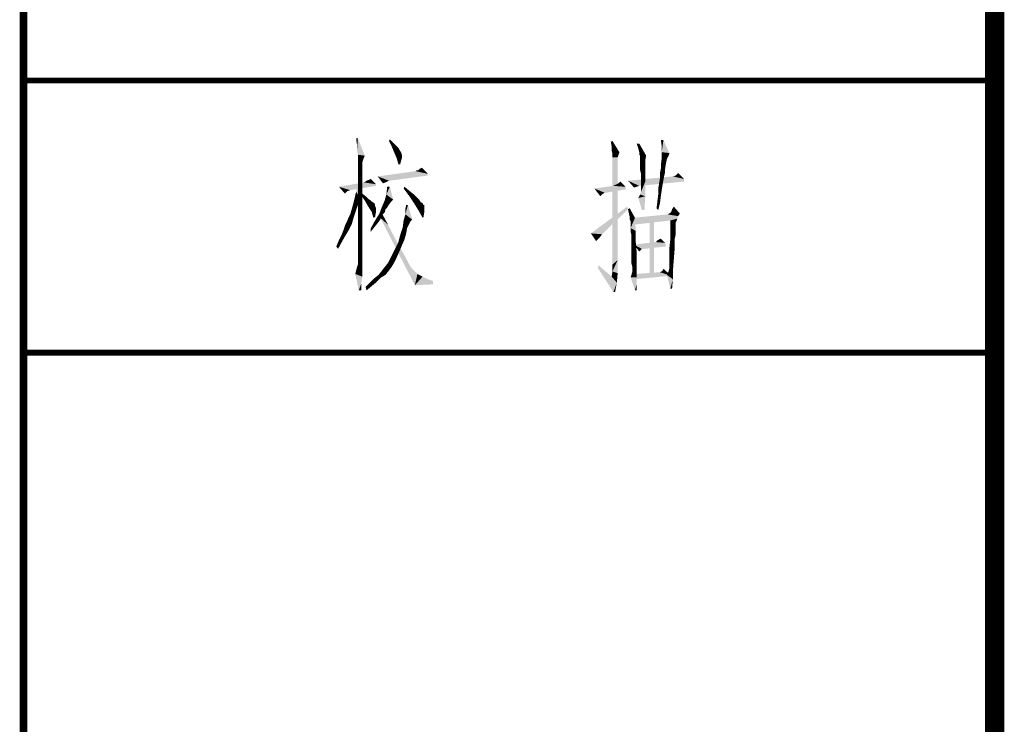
# Model space of a CAD drawing. Header units: millimetres. Extents: x 0 to 420, y 0 to 297.
# Tile 3 of 27: x 0 to 25, y 56 to 75. Entities that reach past the tile are written whole.
import ezdxf

# ---------------------------------------------------------------- set-up
doc = ezdxf.new("R2010")
doc.units = ezdxf.units.MM
doc.header["$LTSCALE"] = 23.1
doc.layers.get('0').update_dxf_attribs({"linetype": 'CONTINUOUS'})
doc.layers.add('GMA1347总成-02_DXF_FORMAT', color=7, linetype='CONTINUOUS')

# ---------------------------------------------------------------- blocks, each defined once
blk = doc.blocks.new('*T23')
at = {"color": 1, "linetype": 'Continuous'}
for p, q in [((0, 0), (25, 0)), ((0, 0), (0, -17)), ((25, 0), (25, -17)), ((0, -7), (25, -7)), ((0, -17), (25, -17))]:
    blk.add_line(p, q, dxfattribs=at)
blk = doc.blocks.new('*T24')
at = {"color": 1, "linetype": 'Continuous'}
for p, q in [((0, 0), (25, 0)), ((0, 0), (0, -17)), ((25, 0), (25, -17)), ((0, -7), (25, -7)), ((0, -17), (25, -17))]:
    blk.add_line(p, q, dxfattribs=at)

msp = doc.modelspace()

# ---------------------------------------------------------------- linework, layer by layer
at = {"color": 1, "linetype": 'Continuous'}
for points in [[(8.607, 71.511), (8.585, 71.333), (8.562, 71.511)], [(8.585, 71.2), (8.585, 71.333), (8.607, 71.511)], [(8.607, 71.089), (8.585, 71.2), (8.607, 71.511)], [(8.607, 71.089), (8.607, 71.511), (8.785, 71.067)], [(9.407, 71.444), (9.429, 71.489), (9.518, 71.4)], [(9.518, 71.4), (9.474, 71.311), (9.407, 71.444)], [(9.518, 71.4), (9.585, 71.333), (9.474, 71.311)], [(9.474, 71.311), (9.585, 71.333), (9.651, 71.267)], [(9.651, 71.267), (9.54, 71.156), (9.474, 71.311)], [(9.651, 71.267), (9.674, 71.222), (9.54, 71.156)], [(15.14, 71.311), (15.118, 71.422), (15.162, 71.444)], [(15.14, 71.2), (15.14, 71.311), (15.162, 71.444)], [(15.14, 71.2), (15.162, 71.444), (15.34, 71.156)], [(15.851, 71.378), (15.829, 71.244), (15.785, 71.378)], [(15.851, 71.156), (15.829, 71.244), (15.851, 71.378)], [(15.874, 71.067), (15.851, 71.156), (15.851, 71.378)], [(15.874, 71.067), (15.851, 71.378), (16.029, 71.067)], [(16.474, 71.467), (16.429, 71.311), (16.407, 71.467)], [(16.429, 71.156), (16.429, 71.311), (16.474, 71.467)], [(16.429, 71.156), (16.474, 71.467), (16.629, 71.133)], [(8.785, 71.067), (8.607, 71), (8.607, 71.089)], [(8.607, 70.956), (8.607, 71), (8.785, 71.067)], [(8.607, 70.956), (8.785, 71.067), (8.74, 70.956)], [(9.54, 71.156), (9.674, 71.222), (9.718, 71.156)], [(9.718, 71.156), (9.607, 71), (9.54, 71.156)], [(9.718, 71.156), (9.74, 71.089), (9.607, 71)], [(9.74, 71.089), (9.74, 71.067), (9.607, 71)], [(9.607, 71), (9.74, 71.067), (9.74, 71)], [(9.74, 71), (9.651, 70.844), (9.607, 71)], [(9.74, 71), (9.718, 70.933), (9.651, 70.844)], [(15.34, 71.156), (15.162, 71.111), (15.14, 71.2)], [(15.162, 71.111), (15.34, 71.156), (15.318, 71.089)], [(15.318, 71.089), (15.162, 71.022), (15.162, 71.111)], [(15.162, 71.022), (15.318, 71.089), (15.296, 71.022)], [(15.296, 71.022), (15.296, 70.978), (15.162, 68.267)], [(15.296, 71.022), (15.162, 68.267), (15.162, 71.022)], [(15.874, 71.067), (15.851, 71.089), (15.851, 71.156)], [(16.029, 71.067), (15.874, 71.044), (15.874, 71.067)], [(15.874, 71), (15.874, 71.044), (16.029, 71.067)], [(15.874, 70.978), (15.874, 71), (16.029, 71.067)], [(15.874, 70.978), (16.029, 71.067), (16.007, 70.956)], [(16.562, 70.978), (16.407, 70.822), (16.429, 71)], [(16.629, 71.133), (16.429, 71), (16.429, 71.156)], [(16.629, 71.133), (16.607, 71.067), (16.429, 71)], [(16.429, 71), (16.607, 71.067), (16.562, 70.978)], [(8.74, 70.956), (8.607, 70.889), (8.607, 70.956)], [(8.607, 70.889), (8.74, 70.956), (8.718, 70.867)], [(8.718, 70.867), (8.607, 70.756), (8.607, 70.889)], [(8.718, 70.867), (8.718, 70.822), (8.607, 70.756)], [(8.607, 70.756), (8.718, 70.822), (8.718, 70.733)], [(8.718, 70.733), (8.607, 70.6), (8.607, 70.756)], [(8.718, 70.733), (8.718, 70.622), (8.607, 70.6)], [(9.651, 70.844), (9.718, 70.933), (9.696, 70.844)], [(10.162, 70.689), (10.207, 70.733), (10.251, 70.756)], [(10.162, 70.689), (10.251, 70.756), (10.407, 70.6)], [(15.296, 70.978), (15.296, 70.933), (15.162, 68.267)], [(15.296, 70.933), (15.296, 70.889), (15.162, 68.267)], [(15.296, 70.889), (15.296, 70.822), (15.162, 68.267)], [(15.296, 70.822), (15.296, 70.733), (15.162, 68.267)], [(15.296, 70.733), (15.296, 70.622), (15.162, 68.267)], [(16.007, 70.956), (15.874, 70.911), (15.874, 70.978)], [(15.874, 70.867), (15.874, 70.911), (16.007, 70.956)], [(15.874, 70.867), (16.007, 70.956), (16.007, 70.867)], [(16.007, 70.867), (16.007, 70.822), (15.874, 70.778)], [(16.007, 70.867), (15.874, 70.778), (15.874, 70.867)], [(15.874, 70.778), (16.007, 70.822), (16.007, 70.711)], [(16.007, 70.711), (15.874, 70.689), (15.874, 70.778)], [(16.518, 70.733), (16.518, 70.644), (16.385, 70.622)], [(16.518, 70.733), (16.385, 70.622), (16.407, 70.733)], [(16.562, 70.978), (16.54, 70.867), (16.407, 70.822)], [(16.407, 70.733), (16.407, 70.822), (16.54, 70.867)], [(16.407, 70.733), (16.54, 70.867), (16.518, 70.733)], [(8.607, 70.6), (8.718, 70.622), (8.718, 70.467)], [(8.718, 70.467), (8.607, 70.422), (8.607, 70.6)], [(10.407, 70.6), (9.118, 70.533), (10.096, 70.667)], [(10.407, 70.6), (10.407, 70.556), (9.118, 70.533)], [(9.407, 70.422), (9.118, 70.533), (10.407, 70.556)], [(9.407, 70.422), (9.251, 70.356), (9.118, 70.533)], [(9.407, 70.422), (10.407, 70.556), (9.429, 70.422)], [(10.162, 70.689), (10.096, 70.667), (10.118, 70.689)], [(10.407, 70.6), (10.096, 70.667), (10.162, 70.689)], [(15.296, 70.622), (15.296, 70.511), (15.162, 68.267)], [(15.296, 70.511), (15.296, 70.356), (15.162, 68.267)], [(17.007, 70.467), (15.562, 70.422), (16.718, 70.533)], [(15.896, 70.6), (15.874, 70.689), (16.007, 70.711)], [(15.896, 70.6), (16.007, 70.711), (16.007, 70.578)], [(16.007, 70.578), (15.896, 70.422), (15.896, 70.6)], [(15.896, 70.422), (16.007, 70.578), (16.007, 70.4)], [(16.474, 70.444), (16.362, 70.356), (16.385, 70.489)], [(16.385, 70.622), (16.518, 70.644), (16.496, 70.556)], [(16.496, 70.556), (16.385, 70.489), (16.385, 70.622)], [(16.385, 70.489), (16.496, 70.556), (16.474, 70.444)], [(17.007, 70.467), (16.718, 70.533), (16.785, 70.556)], [(16.785, 70.556), (16.851, 70.622), (17.007, 70.467)], [(9.074, 70.333), (8.118, 70.267), (8.762, 70.378)], [(9.074, 70.333), (9.074, 70.289), (8.118, 70.267)], [(8.118, 70.267), (9.074, 70.289), (8.407, 70.178)], [(8.118, 70.267), (8.407, 70.178), (8.34, 70.156)], [(8.34, 70.156), (8.274, 70.089), (8.118, 70.267)], [(8.562, 70.133), (8.607, 70.333), (8.674, 69.978)], [(8.607, 70.422), (8.718, 70.467), (8.718, 70.267)], [(8.718, 70.267), (8.607, 70.2), (8.607, 70.422)], [(8.607, 70.2), (8.718, 70.267), (8.718, 70.044)], [(9.074, 70.333), (8.762, 70.378), (8.807, 70.4)], [(8.807, 70.4), (8.829, 70.422), (8.896, 70.444)], [(9.074, 70.333), (8.807, 70.4), (8.896, 70.444)], [(8.896, 70.444), (8.94, 70.467), (9.074, 70.333)], [(9.407, 70.422), (9.362, 70.4), (9.251, 70.356)], [(9.362, 70.4), (9.318, 70.378), (9.251, 70.356)], [(9.429, 70.267), (9.34, 70.067), (9.362, 70.267)], [(9.34, 70.067), (9.429, 70.267), (9.518, 69.933)], [(9.785, 70.222), (9.807, 70.267), (9.94, 70.156)], [(9.94, 70.156), (9.918, 70.044), (9.785, 70.222)], [(15.496, 70.267), (14.696, 70.222), (15.185, 70.289)], [(14.696, 70.222), (15.496, 70.267), (15.518, 70.2)], [(14.696, 70.222), (15.518, 70.2), (14.962, 70.111)], [(14.696, 70.222), (14.962, 70.111), (14.918, 70.089)], [(14.696, 70.222), (14.918, 70.089), (14.896, 70.067)], [(14.896, 70.067), (14.851, 70.022), (14.696, 70.222)], [(15.296, 70.356), (15.296, 70.178), (15.162, 68.267)], [(15.185, 70.289), (15.229, 70.311), (15.274, 70.333)], [(15.496, 70.267), (15.185, 70.289), (15.274, 70.333)], [(15.496, 70.267), (15.274, 70.333), (15.318, 70.356)], [(15.318, 70.356), (15.362, 70.4), (15.496, 70.267)], [(15.562, 70.422), (17.007, 70.467), (17.007, 70.4)], [(15.562, 70.422), (17.007, 70.4), (15.851, 70.289)], [(15.851, 70.289), (15.718, 70.244), (15.562, 70.422)], [(15.851, 70.289), (15.785, 70.267), (15.718, 70.244)], [(15.874, 70.067), (15.896, 70.133), (16.007, 70.4)], [(15.874, 70.067), (16.007, 70.4), (16.007, 70.022)], [(16.007, 70.4), (15.896, 70.289), (15.896, 70.422)], [(15.896, 70.178), (15.896, 70.289), (16.007, 70.4)], [(15.896, 70.133), (15.896, 70.178), (16.007, 70.4)], [(16.451, 70.311), (16.34, 70.222), (16.362, 70.356)], [(16.34, 70.222), (16.451, 70.311), (16.429, 70.178)], [(16.429, 70.178), (16.34, 70.067), (16.34, 70.222)], [(16.362, 70.356), (16.474, 70.444), (16.451, 70.311)], [(8.474, 69.778), (8.518, 69.956), (8.674, 69.978)], [(8.474, 69.778), (8.674, 69.978), (8.585, 69.733)], [(8.674, 69.978), (8.518, 69.956), (8.562, 70.133)], [(8.718, 70.044), (8.607, 69.933), (8.607, 70.2)], [(8.607, 69.933), (8.718, 70.044), (8.718, 69.778)], [(8.674, 70.067), (8.696, 70.111), (8.807, 70.022)], [(8.807, 70.022), (8.785, 69.911), (8.674, 70.067)], [(8.807, 70.022), (8.874, 69.956), (8.785, 69.911)], [(9.518, 69.933), (9.296, 69.911), (9.34, 70.067)], [(9.94, 70.156), (10.051, 70.067), (9.918, 70.044)], [(9.918, 70.044), (10.051, 70.067), (10.14, 69.978)], [(10.14, 69.978), (10.051, 69.844), (9.918, 70.044)], [(10.14, 69.978), (10.185, 69.933), (10.051, 69.844)], [(14.962, 70.111), (15.518, 70.2), (14.985, 70.111)], [(15.296, 70.178), (15.296, 70), (15.162, 68.267)], [(15.296, 70), (15.296, 69.778), (15.162, 68.267)], [(16.007, 70.022), (15.829, 69.978), (15.874, 70.067)], [(15.918, 69.667), (15.829, 69.978), (16.007, 70.022)], [(15.918, 69.667), (16.007, 70.022), (15.985, 69.667)], [(16.407, 70.022), (16.318, 69.889), (16.34, 70.067)], [(16.318, 69.889), (16.407, 70.022), (16.385, 69.844)], [(16.34, 70.067), (16.429, 70.178), (16.407, 70.022)], [(8.362, 69.467), (8.407, 69.556), (8.585, 69.733)], [(8.362, 69.467), (8.585, 69.733), (8.496, 69.467)], [(8.407, 69.556), (8.429, 69.622), (8.585, 69.733)], [(8.585, 69.733), (8.429, 69.622), (8.474, 69.778)], [(8.718, 69.778), (8.607, 69.644), (8.607, 69.933)], [(8.607, 69.644), (8.718, 69.778), (8.718, 69.489)], [(8.785, 69.911), (8.874, 69.956), (8.94, 69.911)], [(8.94, 69.911), (8.874, 69.756), (8.785, 69.911)], [(8.94, 69.911), (8.962, 69.889), (8.874, 69.756)], [(8.962, 69.889), (9.029, 69.844), (8.874, 69.756)], [(9.029, 69.844), (9.051, 69.8), (8.874, 69.756)], [(9.051, 69.8), (9.051, 69.778), (8.874, 69.756)], [(8.874, 69.756), (9.051, 69.778), (9.074, 69.711)], [(9.074, 69.711), (8.962, 69.622), (8.874, 69.756)], [(9.362, 69.733), (9.162, 69.578), (9.229, 69.756)], [(9.362, 69.733), (9.318, 69.689), (9.162, 69.578)], [(9.451, 69.867), (9.229, 69.756), (9.296, 69.911)], [(9.451, 69.867), (9.385, 69.778), (9.229, 69.756)], [(9.229, 69.756), (9.385, 69.778), (9.362, 69.733)], [(9.296, 69.911), (9.518, 69.933), (9.451, 69.867)], [(9.896, 69.8), (9.829, 69.689), (9.851, 69.8)], [(9.829, 69.556), (9.829, 69.689), (9.896, 69.8)], [(9.829, 69.556), (9.896, 69.8), (10.007, 69.422)], [(10.185, 69.933), (10.229, 69.867), (10.051, 69.844)], [(10.051, 69.844), (10.229, 69.867), (10.274, 69.844)], [(10.274, 69.844), (10.162, 69.667), (10.051, 69.844)], [(10.274, 69.844), (10.296, 69.8), (10.162, 69.667)], [(10.318, 69.8), (10.318, 69.756), (10.162, 69.667)], [(10.296, 69.8), (10.318, 69.8), (10.162, 69.667)], [(10.318, 69.756), (10.318, 69.711), (10.162, 69.667)], [(15.562, 69.689), (14.607, 69.067), (15.54, 69.756)], [(15.296, 69.778), (15.296, 69.533), (15.162, 68.267)], [(16.385, 69.844), (16.296, 69.711), (16.318, 69.889)], [(16.296, 69.711), (16.385, 69.844), (16.34, 69.667)], [(16.674, 69.622), (16.696, 69.689), (16.74, 69.756)], [(16.674, 69.622), (16.74, 69.756), (16.896, 69.578)], [(8.496, 69.467), (8.318, 69.356), (8.362, 69.467)], [(8.318, 69.356), (8.496, 69.467), (8.451, 69.311)], [(8.718, 69.489), (8.607, 69.356), (8.607, 69.644)], [(8.607, 69.356), (8.718, 69.489), (8.718, 69.178)], [(8.962, 69.622), (9.074, 69.711), (9.074, 69.622)], [(9.074, 69.622), (9.007, 69.467), (8.962, 69.622)], [(9.074, 69.622), (9.051, 69.489), (9.007, 69.467)], [(9.229, 69.533), (9.051, 69.4), (9.162, 69.578)], [(9.229, 69.533), (9.185, 69.422), (9.051, 69.4)], [(9.318, 69.689), (9.296, 69.6), (9.162, 69.578)], [(9.162, 69.578), (9.296, 69.6), (9.229, 69.533)], [(9.185, 69.467), (9.229, 69.578), (9.385, 69.289)], [(9.385, 69.289), (10.074, 67.733), (9.185, 69.467)], [(10.007, 69.422), (9.785, 69.4), (9.829, 69.556)], [(10.162, 69.667), (10.318, 69.711), (10.318, 69.622)], [(10.318, 69.622), (10.274, 69.467), (10.162, 69.667)], [(10.318, 69.622), (10.296, 69.489), (10.274, 69.467)], [(15.562, 69.689), (15.385, 69.511), (14.607, 69.067)], [(15.385, 69.511), (15.229, 69.378), (14.607, 69.067)], [(15.296, 69.533), (15.296, 69.289), (15.162, 68.267)], [(15.585, 69.578), (15.562, 69.689), (15.607, 69.711)], [(15.607, 69.489), (15.585, 69.578), (15.607, 69.711)], [(15.607, 69.489), (15.607, 69.711), (15.74, 69.467)], [(15.74, 69.467), (15.607, 69.422), (15.607, 69.489)], [(15.629, 69.378), (15.607, 69.422), (15.74, 69.467)], [(15.629, 69.356), (15.629, 69.378), (15.74, 69.467)], [(15.629, 69.333), (15.629, 69.356), (15.74, 69.467)], [(15.629, 69.267), (15.629, 69.333), (15.74, 69.467)], [(15.629, 69.2), (15.629, 69.267), (15.74, 69.467)], [(15.629, 69.2), (15.74, 69.467), (15.762, 69.133)], [(16.851, 69.511), (15.696, 69.467), (16.585, 69.556)], [(15.696, 69.467), (16.851, 69.511), (16.829, 69.444)], [(16.829, 69.444), (15.696, 69.289), (15.696, 69.467)], [(16.229, 69.467), (16.118, 68.022), (16.118, 69.467)], [(16.118, 68.022), (16.229, 69.467), (16.229, 68.022)], [(16.896, 69.578), (16.585, 69.556), (16.629, 69.578)], [(16.585, 69.556), (16.896, 69.578), (16.851, 69.511)], [(16.896, 69.578), (16.629, 69.578), (16.674, 69.622)], [(8.229, 69.133), (8.274, 69.267), (8.451, 69.311)], [(8.229, 69.133), (8.451, 69.311), (8.362, 69.133)], [(8.451, 69.311), (8.274, 69.267), (8.318, 69.356)], [(8.718, 69.178), (8.607, 69.089), (8.607, 69.356)], [(9.118, 69.333), (8.94, 69.2), (9.051, 69.4)], [(9.118, 69.333), (9.029, 69.222), (8.94, 69.2)], [(8.94, 69.2), (9.029, 69.222), (8.94, 69.111)], [(9.051, 69.4), (9.185, 69.422), (9.118, 69.333)], [(9.385, 69.289), (9.518, 69.022), (10.074, 67.733)], [(9.874, 69.2), (9.696, 69.022), (9.762, 69.222)], [(9.962, 69.378), (9.762, 69.222), (9.785, 69.4)], [(9.962, 69.378), (9.918, 69.289), (9.762, 69.222)], [(9.762, 69.222), (9.918, 69.289), (9.874, 69.2)], [(9.785, 69.4), (10.007, 69.422), (9.962, 69.378)], [(15.229, 69.378), (15.096, 69.244), (14.607, 69.067)], [(15.096, 69.244), (14.985, 69.133), (14.607, 69.067)], [(15.296, 69.289), (15.296, 69), (15.162, 68.267)], [(16.829, 69.444), (16.651, 69.4), (15.696, 69.289)], [(16.651, 69.4), (16.829, 69.444), (16.807, 69.378)], [(16.807, 69.378), (16.651, 69.133), (16.651, 69.4)], [(16.807, 69.378), (16.785, 69.333), (16.651, 69.133)], [(16.785, 69.333), (16.785, 69.289), (16.651, 69.133)], [(16.785, 69.289), (16.785, 69.244), (16.651, 69.133)], [(16.785, 69.244), (16.785, 69.2), (16.651, 69.133)], [(8.229, 68.911), (8.118, 68.889), (8.185, 69.022)], [(8.362, 69.133), (8.185, 69.022), (8.229, 69.133)], [(8.185, 69.022), (8.362, 69.133), (8.229, 68.911)], [(8.607, 69.089), (8.718, 69.178), (8.718, 68.889)], [(8.718, 68.889), (8.607, 68.867), (8.607, 69.089)], [(9.518, 69.022), (9.651, 68.778), (10.074, 67.733)], [(9.807, 68.911), (9.651, 68.844), (9.696, 69.022)], [(9.874, 69.2), (9.851, 69.067), (9.696, 69.022)], [(9.696, 69.022), (9.851, 69.067), (9.807, 68.911)], [(14.607, 69.067), (14.985, 69.133), (14.896, 69.044)], [(14.896, 69.044), (14.74, 68.867), (14.607, 69.067)], [(14.896, 69.044), (14.785, 68.911), (14.74, 68.867)], [(14.896, 69.044), (14.829, 68.956), (14.785, 68.911)], [(15.296, 69), (15.296, 68.711), (15.162, 68.267)], [(15.762, 69.133), (15.629, 69.111), (15.629, 69.2)], [(15.651, 69.022), (15.629, 69.111), (15.762, 69.133)], [(15.651, 68.889), (15.651, 69.022), (15.762, 69.133)], [(15.651, 68.889), (15.762, 69.133), (15.762, 68.844)], [(16.651, 69.133), (16.785, 69.2), (16.785, 69.111)], [(16.785, 69.111), (16.651, 68.911), (16.651, 69.133)], [(16.785, 69.111), (16.785, 69.022), (16.651, 68.911)], [(16.651, 68.911), (16.785, 69.022), (16.762, 68.911)], [(8.051, 68.733), (8.118, 68.889), (8.229, 68.911)], [(8.051, 68.733), (8.229, 68.911), (8.096, 68.667)], [(8.607, 68.689), (8.607, 68.867), (8.718, 68.889)], [(8.607, 68.689), (8.718, 68.889), (8.718, 68.622)], [(9.74, 68.756), (9.562, 68.667), (9.651, 68.844)], [(9.562, 68.667), (9.74, 68.756), (9.674, 68.6)], [(9.651, 68.844), (9.807, 68.911), (9.74, 68.756)], [(9.651, 68.778), (9.762, 68.578), (10.074, 67.733)], [(15.296, 68.711), (15.296, 68.378), (15.162, 68.267)], [(15.762, 68.844), (15.651, 68.756), (15.651, 68.889)], [(15.651, 68.6), (15.651, 68.756), (15.762, 68.844)], [(15.651, 68.6), (15.762, 68.844), (15.785, 68.578)], [(16.518, 68.822), (15.718, 68.778), (16.274, 68.844)], [(15.718, 68.778), (16.518, 68.822), (16.54, 68.733)], [(15.718, 68.778), (16.54, 68.733), (15.918, 68.667)], [(15.918, 68.667), (15.851, 68.6), (15.718, 68.778)], [(15.918, 68.667), (16.54, 68.733), (15.985, 68.667)], [(16.274, 68.844), (16.318, 68.889), (16.407, 68.933)], [(16.274, 68.844), (16.407, 68.933), (16.518, 68.822)], [(16.762, 68.911), (16.762, 68.8), (16.629, 68.711)], [(16.762, 68.911), (16.629, 68.711), (16.651, 68.911)], [(16.629, 68.711), (16.762, 68.8), (16.762, 68.667)], [(16.762, 68.667), (16.629, 68.533), (16.629, 68.711)], [(8.718, 68.622), (8.607, 68.533), (8.607, 68.689)], [(8.607, 68.422), (8.607, 68.533), (8.718, 68.622)], [(8.607, 68.356), (8.607, 68.422), (8.718, 68.622)], [(8.607, 68.356), (8.718, 68.622), (8.718, 68.356)], [(9.429, 68.4), (9.474, 68.489), (9.674, 68.6)], [(9.429, 68.4), (9.674, 68.6), (9.585, 68.4)], [(9.674, 68.6), (9.474, 68.489), (9.562, 68.667)], [(9.762, 68.578), (9.851, 68.422), (10.074, 67.733)], [(15.785, 68.578), (15.651, 68.489), (15.651, 68.6)], [(15.651, 68.378), (15.651, 68.489), (15.785, 68.578)], [(15.651, 68.378), (15.785, 68.578), (15.785, 68.333)], [(16.629, 68.4), (16.629, 68.533), (16.762, 68.667)], [(16.629, 68.4), (16.762, 68.667), (16.74, 68.378)], [(8.718, 68.133), (8.562, 68.111), (8.585, 68.2)], [(8.585, 68.2), (8.607, 68.267), (8.718, 68.356)], [(8.585, 68.2), (8.718, 68.356), (8.718, 68.133)], [(8.718, 68.356), (8.607, 68.311), (8.607, 68.356)], [(8.607, 68.267), (8.607, 68.311), (8.718, 68.356)], [(9.474, 68.2), (9.229, 68.111), (9.296, 68.2)], [(9.229, 68.111), (9.474, 68.2), (9.407, 68.111)], [(9.54, 68.311), (9.296, 68.2), (9.385, 68.311)], [(9.296, 68.2), (9.54, 68.311), (9.474, 68.2)], [(9.585, 68.4), (9.385, 68.311), (9.429, 68.4)], [(9.385, 68.311), (9.585, 68.4), (9.54, 68.311)], [(9.851, 68.422), (9.918, 68.289), (10.074, 67.733)], [(9.918, 68.289), (9.985, 68.178), (10.074, 67.733)], [(14.785, 68.178), (14.807, 68.244), (15.14, 67.956)], [(15.162, 68.089), (15.162, 68.267), (15.296, 68.378)], [(15.162, 68.089), (15.296, 68.378), (15.296, 68.044)], [(15.785, 68.333), (15.651, 68.289), (15.651, 68.378)], [(15.674, 68.2), (15.651, 68.289), (15.785, 68.333)], [(15.674, 68.156), (15.674, 68.2), (15.785, 68.333)], [(15.674, 68.111), (15.674, 68.156), (15.785, 68.333)], [(15.674, 68.111), (15.785, 68.333), (15.785, 68.111)], [(16.74, 68.378), (16.629, 68.289), (16.629, 68.4)], [(16.629, 68.222), (16.629, 68.289), (16.74, 68.378)], [(16.629, 68.178), (16.629, 68.222), (16.74, 68.378)], [(16.629, 68.178), (16.74, 68.378), (16.718, 68.111)], [(8.54, 68.022), (8.562, 68.111), (8.718, 68.133)], [(8.54, 68.022), (8.718, 68.133), (8.718, 67.956)], [(8.718, 67.956), (8.629, 67.6), (8.54, 68.022)], [(8.718, 67.956), (8.696, 67.778), (8.629, 67.6)], [(9.318, 68), (9.207, 67.933), (9.029, 67.911)], [(9.318, 68), (9.029, 67.911), (9.14, 68)], [(9.407, 68.111), (9.14, 68), (9.229, 68.111)], [(9.14, 68), (9.407, 68.111), (9.318, 68)], [(9.985, 68.178), (10.051, 68.111), (10.074, 67.733)], [(10.051, 68.111), (10.14, 68.022), (10.074, 67.733)], [(10.14, 68.022), (10.274, 67.956), (10.074, 67.733)], [(10.274, 67.956), (10.407, 67.889), (10.074, 67.733)], [(15.14, 67.956), (15.185, 67.556), (14.785, 68.178)], [(15.296, 68.044), (15.14, 67.956), (15.162, 68.089)], [(15.14, 67.956), (15.296, 68.044), (15.274, 67.8)], [(15.14, 67.956), (15.274, 67.8), (15.185, 67.556)], [(15.629, 67.933), (15.651, 68), (15.785, 68.111)], [(15.629, 67.933), (15.785, 68.111), (15.785, 67.933)], [(15.651, 68), (15.674, 68.089), (15.785, 68.111)], [(15.785, 68.111), (15.674, 68.089), (15.674, 68.111)], [(16.385, 68.067), (15.74, 68.022), (16.362, 68.067)], [(16.674, 67.978), (15.74, 68.022), (16.385, 68.067)], [(16.674, 67.978), (15.74, 67.889), (15.74, 68.022)], [(16.674, 67.978), (16.385, 68.067), (16.429, 68.089)], [(16.674, 67.978), (16.429, 68.089), (16.451, 68.111)], [(16.451, 68.111), (16.474, 68.156), (16.674, 67.978)], [(16.562, 68), (16.607, 68.089), (16.718, 68.111)], [(16.562, 68), (16.718, 68.111), (16.718, 67.889)], [(16.718, 67.889), (16.651, 67.644), (16.562, 68)], [(16.718, 68.111), (16.607, 68.089), (16.629, 68.178)], [(8.629, 67.6), (8.696, 67.778), (8.696, 67.6)], [(8.962, 67.711), (8.807, 67.689), (8.918, 67.8)], [(8.807, 67.689), (8.962, 67.711), (8.829, 67.6)], [(9.096, 67.822), (8.918, 67.8), (9.029, 67.911)], [(8.918, 67.8), (9.096, 67.822), (8.962, 67.711)], [(9.029, 67.911), (9.207, 67.933), (9.096, 67.822)], [(10.407, 67.889), (10.54, 67.844), (10.074, 67.733)], [(10.54, 67.844), (10.54, 67.756), (10.074, 67.733)], [(15.185, 67.556), (15.274, 67.8), (15.229, 67.556)], [(15.785, 67.933), (15.74, 67.6), (15.629, 67.933)], [(15.785, 67.933), (15.785, 67.756), (15.74, 67.6)], [(15.74, 67.6), (15.785, 67.756), (15.785, 67.6)], [(16.651, 67.644), (16.718, 67.889), (16.696, 67.644)]]:
    msp.add_solid(points, dxfattribs=at)
at = {"layer": 'GMA1347总成-02_DXF_FORMAT', "color": 1, "linetype": 'Continuous'}
for points, const_width in [([(0, 0), (0, 297.1)], 0.2), ([(0, 73), (25, 73)], 0.15), ([(0, 66), (25, 66)], 0.15)]:
    msp.add_lwpolyline(points, dxfattribs=dict(at, const_width=const_width))
at = {"layer": 'GMA1347总成-02_DXF_FORMAT', "color": 7, "linetype": 'Continuous', "const_width": 0.5}
msp.add_lwpolyline([(25, 292.25), (25, 4.75)], dxfattribs=at)

# ---------------------------------------------------------------- block references
for name, p in [('*T23', (0, 90)), ('*T24', (0, 73))]:
    msp.add_blockref(name, p)

doc.saveas('drawing.dxf')
